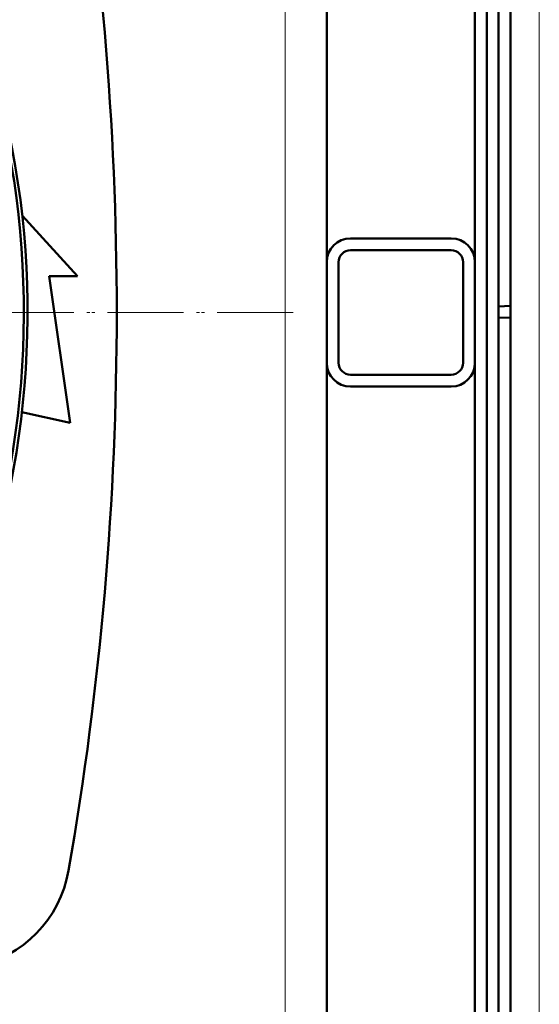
# Model space of a CAD drawing. Extents: x -2065 to 2446, y -1996 to 695.
# Tile 27 of 58: x 545 to 632, y -1546 to -1380. Entities that reach past the tile are written whole.
import ezdxf

# ---------------------------------------------------------------- set-up
doc = ezdxf.new("R2010")
doc.units = 0
doc.linetypes.add('DASHDOT', pattern=[18.5, 12, -3, 0.5, -3])

msp = doc.modelspace()

# ---------------------------------------------------------------- linework, layer by layer
at = {"color": 7, "lineweight": 50}
for p, q in [((627.57, -1602.88), (627.57, -1255.39)), ((625.57, -1282.45), (625.57, -1428.2)), ((621.57, -1420.73), (621.57, -1290.73)), ((596.57, -1420.67), (596.57, -1300.41)), ((623.57, -1552.32), (623.57, -1305.94)), ((545.16, -1412.85), (554.49, -1423.11)), ((600.57, -1416.73), (617.57, -1416.73)), ((600.57, -1418.73), (617.57, -1418.73)), ((596.57, -1420.73), (596.57, -1437.73)), ((598.57, -1420.73), (598.57, -1437.73)), ((619.57, -1437.73), (619.57, -1420.73)), ((621.57, -1437.73), (621.57, -1420.73)), ((549.74, -1423.11), (553.24, -1447.86)), ((554.49, -1423.11), (549.74, -1423.11)), ((625.57, -1428.2), (627.57, -1428.13)), ((625.57, -1428.2), (625.57, -1430.06)), ((625.57, -1430.06), (625.57, -1575.82)), ((625.57, -1430.06), (627.57, -1430.13)), ((596.57, -1437.8), (596.57, -1558.06)), ((621.57, -1567.73), (621.57, -1437.73)), ((617.57, -1439.73), (600.57, -1439.73)), ((617.57, -1441.73), (600.57, -1441.73)), ((553.24, -1447.86), (545.11, -1446.05))]:
    msp.add_line(p, q, dxfattribs=at)
at = {"color": 7, "lineweight": 18}
for p, q in [((632.43, -1602.88), (632.43, -1255.39)), ((589.57, -1429.23), (589.57, -1300.27)), ((589.57, -1429.23), (589.57, -1558.2))]:
    msp.add_line(p, q, dxfattribs=at)
at = {"color": 7, "linetype": 'DASHDOT', "lineweight": 18}
for p, q in [((590.91, -1429.23), (202.21, -1429.23)), ((590.09, -1429.23), (203.04, -1429.23))]:
    msp.add_line(p, q, dxfattribs=at)
at = {"color": 7, "lineweight": 50}
for centre, radius, start, end in [((396.56, -1429.23), 149.5, 309.2067, 230.8028), ((396.57, -1429.23), 148.87, 309.4826, 230.5172), ((11.12, -1429.23), 550, 350.1439, 9.8561), ((600.57, -1420.73), 4, 90, 180), ((617.57, -1420.73), 4, 0, 90), ((600.57, -1420.73), 2, 90, 180), ((617.57, -1420.73), 2, 0, 90), ((600.57, -1437.73), 4, 180, 270), ((600.57, -1437.73), 2, 180, 270), ((617.57, -1437.73), 2, 270, 0), ((617.57, -1437.73), 4, 270, 360), ((533.29, -1519.96), 20, 281.1969, 350.1439)]:
    msp.add_arc(centre, radius, start, end, dxfattribs=at)

doc.saveas('drawing.dxf')
